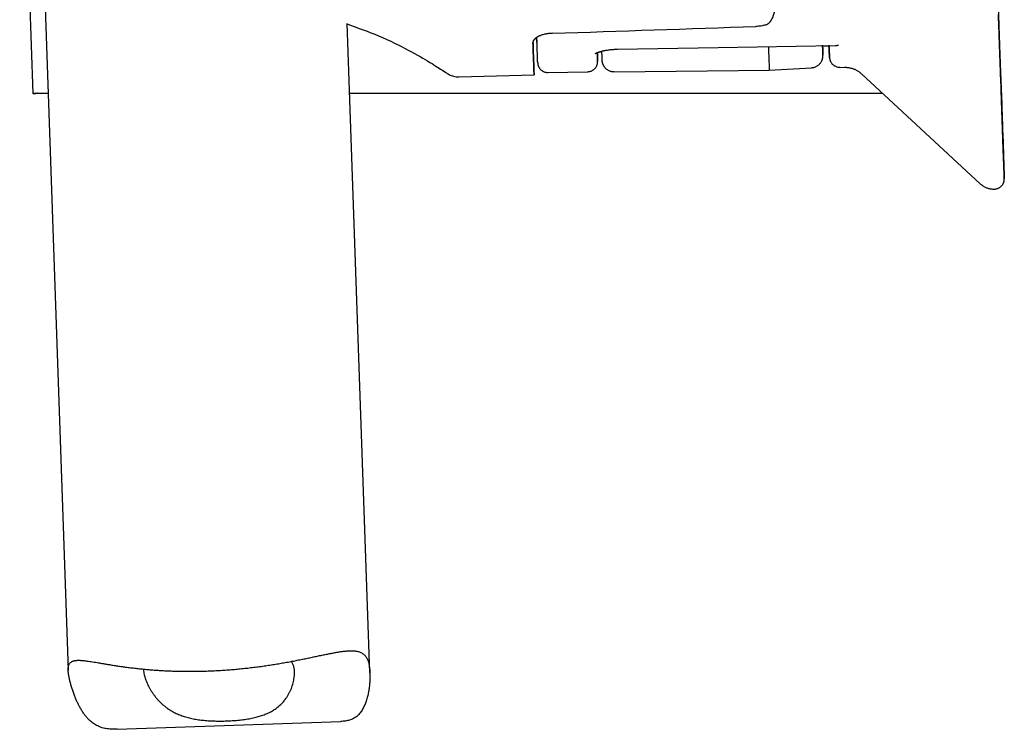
# Model space of a CAD drawing. Header units: millimetres. Extents: x 8 to 738, y 5 to 761.
# Tile 32 of 77: x 150 to 199, y 478 to 513. Entities that reach past the tile are written whole.
import ezdxf

# ---------------------------------------------------------------- set-up
doc = ezdxf.new("R2010")
doc.units = ezdxf.units.MM

msp = doc.modelspace()

# ---------------------------------------------------------------- linework, layer by layer
at = {"color": 7, "linetype": 'Continuous', "lineweight": 30}
for p, q in [((149.555, 528.636), (150.214, 509.753)), ((150.305, 528.667), (151.968, 481.032)), ((198.404, 509.764), (198.135, 517.46)), ((166.982, 480.906), (165.853, 513.236)), ((175.092, 512.274), (175.091, 512.294)), ((189.503, 512.114), (189.818, 512.119)), ((186.847, 510.903), (188.956, 511.032)), ((190.356, 511.049), (190.595, 511.054)), ((171.409, 510.58), (175.148, 510.678)), ((175.835, 510.796), (177.818, 510.831)), ((179.125, 510.835), (186.847, 510.903)), ((191.431, 510.734), (197.346, 505.257)), ((198.491, 506.987), (198.389, 509.91)), ((198.491, 506.978), (198.389, 509.901)), ((198.4, 509.57), (198.471, 507.537)), ((198.401, 509.558), (198.472, 507.525)), ((154.399, 478.099), (165.526, 478.488))]:
    msp.add_line(p, q, dxfattribs=at)
at = {"color": 7, "linetype": 'Continuous', "lineweight": 30, "flags": 128}
for points in [[(198.542, 505.508), (198.542, 505.508), (198.542, 505.518), (198.541, 505.547), (198.539, 505.595), (198.537, 505.663), (198.534, 505.749), (198.53, 505.854), (198.526, 505.978), (198.521, 506.12), (198.515, 506.282), (198.509, 506.461), (198.502, 506.66), (198.494, 506.876), (198.486, 507.111), (198.477, 507.364), (198.468, 507.634), (198.458, 507.922), (198.447, 508.228), (198.436, 508.55), (198.424, 508.89), (198.412, 509.246), (198.399, 509.619), (198.385, 510.008), (198.371, 510.414), (198.356, 510.834), (198.341, 511.271), (198.325, 511.722), (198.309, 512.188), (198.292, 512.669), (198.275, 513.164), (198.257, 513.673)], [(198.258, 513.644), (198.276, 513.136), (198.293, 512.642), (198.31, 512.162), (198.326, 511.697), (198.342, 511.246), (198.357, 510.811), (198.372, 510.391), (198.386, 509.986), (198.4, 509.598), (198.413, 509.226), (198.425, 508.87), (198.437, 508.532), (198.448, 508.21), (198.459, 507.906), (198.469, 507.618), (198.478, 507.349), (198.487, 507.097), (198.495, 506.864), (198.503, 506.648), (198.51, 506.451), (198.516, 506.272), (198.521, 506.112), (198.526, 505.97), (198.531, 505.847), (198.534, 505.743), (198.537, 505.658), (198.539, 505.592), (198.541, 505.545), (198.542, 505.517), (198.542, 505.508)], [(198.471, 507.537), (198.465, 507.718), (198.458, 507.911), (198.451, 508.115), (198.444, 508.33), (198.436, 508.556), (198.428, 508.792), (198.419, 509.04), (198.41, 509.299), (198.4, 509.568), (198.391, 509.847), (198.381, 510.137), (198.37, 510.438), (198.359, 510.748), (198.348, 511.068), (198.336, 511.398), (198.325, 511.738), (198.312, 512.087), (198.3, 512.446), (198.287, 512.814), (198.274, 513.191), (198.26, 513.577)], [(198.472, 507.525), (198.466, 507.705), (198.459, 507.897), (198.452, 508.1), (198.444, 508.314), (198.437, 508.539), (198.428, 508.776), (198.42, 509.023), (198.411, 509.28), (198.401, 509.549), (198.392, 509.828), (198.382, 510.117), (198.371, 510.416), (198.36, 510.726), (198.349, 511.046), (198.338, 511.375), (198.326, 511.714), (198.314, 512.063), (198.301, 512.421), (198.288, 512.788), (198.275, 513.164), (198.262, 513.55)], [(175.327, 511.279), (175.327, 511.282), (175.326, 511.292), (175.326, 511.309), (175.325, 511.332), (175.324, 511.362), (175.323, 511.398), (175.321, 511.441), (175.319, 511.49), (175.317, 511.546), (175.315, 511.608), (175.313, 511.677), (175.31, 511.752), (175.307, 511.834), (175.304, 511.922), (175.301, 512.016), (175.297, 512.117), (175.294, 512.224), (175.29, 512.337), (175.286, 512.457), (175.283, 512.543)], [(175.091, 512.289), (175.094, 512.228), (175.096, 512.172), (175.097, 512.124), (175.099, 512.081), (175.1, 512.046), (175.101, 512.016), (175.102, 511.994), (175.102, 511.978), (175.103, 511.968), (175.103, 511.965)], [(175.092, 512.274), (175.097, 512.136), (175.101, 512.005), (175.106, 511.879), (175.11, 511.76), (175.114, 511.647), (175.118, 511.54), (175.121, 511.439), (175.124, 511.344), (175.128, 511.255), (175.13, 511.173), (175.133, 511.097), (175.136, 511.027), (175.138, 510.963), (175.14, 510.906), (175.142, 510.855), (175.143, 510.811), (175.144, 510.773), (175.145, 510.741), (175.146, 510.716), (175.147, 510.697), (175.147, 510.684), (175.148, 510.678), (175.148, 510.678), (175.147, 510.685), (175.147, 510.698), (175.146, 510.718), (175.145, 510.744), (175.144, 510.776), (175.143, 510.815), (175.141, 510.86), (175.14, 510.911), (175.137, 510.969), (175.135, 511.033), (175.133, 511.103), (175.13, 511.18), (175.127, 511.263), (175.124, 511.352), (175.121, 511.447), (175.117, 511.549), (175.113, 511.656), (175.109, 511.77), (175.105, 511.89), (175.101, 512.016), (175.096, 512.148), (175.091, 512.286)], [(175.103, 511.965), (175.103, 511.969), (175.102, 511.979), (175.102, 511.995), (175.101, 512.019), (175.1, 512.048), (175.099, 512.085), (175.097, 512.127), (175.095, 512.177), (175.093, 512.233), (175.092, 512.285)], [(179.297, 511.954), (184.305, 512.037), (190.125, 512.134)], [(198.38, 510.168), (198.381, 510.134), (198.382, 510.1), (198.383, 510.067), (198.384, 510.035), (198.385, 510.003), (198.386, 509.972), (198.387, 509.941), (198.389, 509.91)], [(198.38, 510.157), (198.381, 510.123), (198.382, 510.09), (198.384, 510.057), (198.385, 510.025), (198.386, 509.993), (198.387, 509.962), (198.388, 509.931), (198.389, 509.901)], [(198.491, 506.987), (198.494, 506.891), (198.497, 506.802), (198.5, 506.719), (198.503, 506.642), (198.505, 506.572), (198.507, 506.507), (198.509, 506.45), (198.511, 506.398), (198.513, 506.353), (198.514, 506.314), (198.515, 506.282), (198.516, 506.256), (198.517, 506.236), (198.517, 506.223), (198.518, 506.217), (198.518, 506.216), (198.517, 506.222), (198.517, 506.235), (198.516, 506.254), (198.515, 506.279), (198.514, 506.311), (198.513, 506.349), (198.511, 506.394), (198.51, 506.444), (198.508, 506.502), (198.505, 506.565), (198.503, 506.635), (198.5, 506.711), (198.498, 506.794), (198.494, 506.883), (198.491, 506.978)]]:
    msp.add_lwpolyline(points, dxfattribs=at)
at = {"color": 7, "linetype": 'Continuous', "lineweight": 30}
for centre, major_axis, ratio, start_param, end_param in [((306.43, 537.145), (1317.684, 46.03), 0.015117, 4.612759, 4.620481), ((177.937, 532.647), (-0.372, 21.308), 0.000025, 2.936419, 3.346913)]:
    msp.add_ellipse(centre, major_axis=major_axis, ratio=ratio, start_param=start_param, end_param=end_param, dxfattribs=at)
for points, knots in [([(186.664, 513.16), (186.686, 513.168), (186.732, 513.185), (186.781, 513.216), (186.817, 513.244), (186.841, 513.266), (186.865, 513.289), (186.888, 513.315), (186.909, 513.341), (186.93, 513.368), (186.949, 513.397), (186.967, 513.427), (186.985, 513.458), (187.002, 513.492), (187.019, 513.528), (187.035, 513.565), (187.055, 513.618), (187.079, 513.694), (187.103, 513.795), (187.122, 513.912), (187.134, 514.046), (187.133, 514.14), (187.132, 514.189)], [0, 0, 0, 0, 0.054491, 0.114053, 0.139444, 0.165767, 0.193046, 0.221306, 0.250566, 0.277965, 0.306437, 0.335992, 0.366636, 0.398377, 0.431219, 0.465167, 0.500223, 0.576272, 0.664333, 0.764359, 0.876277, 1, 1, 1, 1]), ([(165.854, 513.209), (166.388, 513.017), (167.568, 512.591), (168.967, 511.882), (170.028, 511.271), (170.7, 510.833), (170.781, 510.779), (170.821, 510.752)], [0, 0, 0, 0, 0.1699226, 0.3752052, 0.5841011, 0.7924095, 1, 1, 1, 1]), ([(186.664, 513.16), (186.627, 513.15), (186.553, 513.129), (186.434, 513.107), (186.312, 513.091), (186.229, 513.087), (186.188, 513.085)], [0, 0, 0, 0, 0.255246, 0.506457, 0.754432, 1, 1, 1, 1]), ([(176.058, 512.746), (176.025, 512.744), (175.959, 512.741), (175.871, 512.732), (175.796, 512.721), (175.731, 512.71), (175.661, 512.694), (175.584, 512.675), (175.517, 512.653), (175.465, 512.634), (175.427, 512.619), (175.39, 512.603), (175.355, 512.586), (175.322, 512.569), (175.291, 512.55), (175.261, 512.531), (175.232, 512.51), (175.204, 512.488), (175.178, 512.465), (175.153, 512.438), (175.127, 512.405), (175.11, 512.374), (175.1, 512.347), (175.095, 512.329), (175.092, 512.311), (175.091, 512.298), (175.091, 512.29), (175.091, 512.287), (175.091, 512.286)], [0, 0, 0, 0, 0.061263, 0.123222, 0.164989, 0.207158, 0.249765, 0.308692, 0.369964, 0.401512, 0.433672, 0.466451, 0.499857, 0.530911, 0.563512, 0.597663, 0.633369, 0.670633, 0.709456, 0.749843, 0.803794, 0.871019, 0.897954, 0.931238, 0.958086, 0.986286, 0.994954, 1, 1, 1, 1]), ([(175.243, 512.503), (175.231, 512.495), (175.196, 512.471), (175.155, 512.428), (175.117, 512.377), (175.095, 512.325), (175.093, 512.291), (175.092, 512.274)], [0, 0, 0, 0, 0.111541, 0.335619, 0.557089, 0.777535, 1, 1, 1, 1]), ([(175.238, 512.514), (175.242, 512.505), (175.252, 512.483), (175.264, 512.448), (175.274, 512.413), (175.281, 512.381), (175.286, 512.352), (175.289, 512.329), (175.29, 512.313), (175.291, 512.303), (175.291, 512.298), (175.291, 512.297), (175.291, 512.297)], [0, 0, 0, 0, 0.141419, 0.314163, 0.474874, 0.620982, 0.748962, 0.852893, 0.921408, 0.960724, 0.98868, 1, 1, 1, 1]), ([(178.197, 511.739), (178.197, 511.739), (178.196, 511.738), (178.201, 511.741), (178.214, 511.749), (178.237, 511.761), (178.266, 511.775), (178.299, 511.788), (178.336, 511.802), (178.379, 511.817), (178.427, 511.832), (178.479, 511.847), (178.531, 511.86), (178.586, 511.873), (178.645, 511.886), (178.717, 511.9), (178.802, 511.914), (178.903, 511.927), (179.005, 511.938), (179.104, 511.946), (179.198, 511.951), (179.263, 511.953), (179.297, 511.954)], [0, 0, 0, 0, 0.009929, 0.052667, 0.100215, 0.153178, 0.205522, 0.249723, 0.295676, 0.342496, 0.389458, 0.435693, 0.483599, 0.521547, 0.56687, 0.61962, 0.679871, 0.747742, 0.823435, 0.878422, 0.937201, 1, 1, 1, 1]), ([(186.806, 512.079), (186.806, 512.061), (186.808, 512.011), (186.811, 511.933), (186.814, 511.848), (186.816, 511.775), (186.818, 511.716), (186.82, 511.672), (186.821, 511.654), (186.821, 511.645)], [0, 0, 0, 0, 0.085648, 0.244037, 0.402426, 0.560789, 0.719152, 0.859576, 1, 1, 1, 1]), ([(188.956, 511.033), (188.979, 511.035), (189.025, 511.039), (189.09, 511.055), (189.149, 511.076), (189.207, 511.104), (189.26, 511.136), (189.307, 511.172), (189.351, 511.213), (189.395, 511.263), (189.432, 511.318), (189.46, 511.37), (189.478, 511.411), (189.489, 511.443), (189.495, 511.464), (189.499, 511.477), (189.501, 511.486), (189.504, 511.497), (189.507, 511.51), (189.51, 511.526), (189.512, 511.54), (189.514, 511.554), (189.516, 511.567), (189.517, 511.579), (189.517, 511.59), (189.518, 511.599), (189.518, 511.608), (189.518, 511.617), (189.518, 511.629), (189.518, 511.643), (189.518, 511.659), (189.517, 511.673), (189.517, 511.686), (189.517, 511.696), (189.516, 511.707), (189.516, 511.717), (189.516, 511.726), (189.515, 511.738), (189.515, 511.752), (189.514, 511.77), (189.513, 511.791), (189.512, 511.817), (189.511, 511.848), (189.51, 511.885), (189.509, 511.928), (189.507, 511.979), (189.505, 512.037), (189.503, 512.086), (189.502, 512.117), (189.502, 512.124)], [0, 0, 0, 0, 0.013032, 0.025485, 0.03719, 0.048005, 0.060849, 0.071732, 0.080849, 0.094488, 0.108495, 0.117985, 0.126823, 0.133445, 0.136963, 0.139264, 0.140801, 0.142363, 0.145923, 0.15048, 0.15851, 0.169004, 0.182073, 0.199834, 0.220936, 0.245406, 0.271684, 0.297158, 0.321789, 0.358791, 0.393715, 0.426563, 0.44871, 0.469804, 0.489847, 0.508839, 0.526807, 0.546009, 0.572088, 0.601899, 0.635444, 0.672726, 0.714624, 0.76042, 0.810118, 0.863724, 0.921244, 0.982687, 1, 1, 1, 1]), ([(189.502, 512.124), (189.503, 512.11), (189.505, 512.051), (189.508, 511.966), (189.511, 511.868), (189.514, 511.79), (189.516, 511.729), (189.518, 511.685), (189.519, 511.659), (189.519, 511.65), (189.519, 511.658), (189.518, 511.687), (189.516, 511.742), (189.513, 511.821), (189.509, 511.925), (189.506, 512.033), (189.503, 512.117), (189.502, 512.149)], [0, 0, 0, 0, 0.021666, 0.089249, 0.156779, 0.224266, 0.291718, 0.357942, 0.424149, 0.490349, 0.556548, 0.635366, 0.714208, 0.793089, 0.872023, 0.951024, 1, 1, 1, 1]), ([(189.816, 512.154), (189.817, 512.13), (189.821, 512.047), (189.827, 511.93), (189.834, 511.802), (189.839, 511.7), (189.844, 511.62), (189.846, 511.564), (189.848, 511.53), (189.849, 511.519), (189.848, 511.532), (189.846, 511.567), (189.843, 511.627), (189.839, 511.71), (189.833, 511.815), (189.827, 511.944), (189.821, 512.049), (189.817, 512.118), (189.817, 512.129)], [0, 0, 0, 0, 0.028312, 0.097254, 0.166259, 0.235336, 0.303083, 0.370789, 0.438524, 0.506361, 0.575394, 0.644343, 0.713286, 0.782297, 0.851385, 0.919139, 0.986846, 1, 1, 1, 1]), ([(189.817, 512.129), (189.818, 512.116), (189.82, 512.085), (189.822, 512.039), (189.824, 511.992), (189.827, 511.951), (189.829, 511.915), (189.83, 511.879), (189.832, 511.843), (189.834, 511.806), (189.836, 511.77), (189.838, 511.734), (189.84, 511.7), (189.842, 511.666), (189.843, 511.633), (189.845, 511.601), (189.846, 511.574), (189.848, 511.548), (189.85, 511.523), (189.852, 511.498), (189.855, 511.474), (189.859, 511.454), (189.862, 511.436), (189.865, 511.425), (189.87, 511.406), (189.879, 511.379), (189.893, 511.346), (189.914, 511.306), (189.94, 511.265), (189.97, 511.226), (190.007, 511.188), (190.053, 511.15), (190.109, 511.114), (190.178, 511.083), (190.262, 511.059), (190.324, 511.057), (190.356, 511.056)], [0, 0, 0, 0, 0.027933, 0.068335, 0.105823, 0.140398, 0.172062, 0.200817, 0.238522, 0.275788, 0.314797, 0.355546, 0.398036, 0.442266, 0.494641, 0.549263, 0.605895, 0.660492, 0.711627, 0.759331, 0.796775, 0.831845, 0.849277, 0.865976, 0.88029, 0.890458, 0.899338, 0.907778, 0.916789, 0.924242, 0.933402, 0.944318, 0.954909, 0.967977, 0.983184, 1, 1, 1, 1]), ([(190.125, 512.135), (190.129, 512.135), (190.15, 512.133), (190.186, 512.136), (190.23, 512.143), (190.267, 512.152), (190.289, 512.159), (190.299, 512.162)], [0, 0, 0, 0, 0.066573, 0.369889, 0.625252, 0.83466, 1, 1, 1, 1]), ([(177.818, 510.833), (177.842, 510.835), (177.889, 510.837), (177.956, 510.854), (178.015, 510.876), (178.069, 510.905), (178.116, 510.937), (178.158, 510.974), (178.193, 511.012), (178.225, 511.054), (178.251, 511.098), (178.27, 511.137), (178.281, 511.167), (178.286, 511.184), (178.289, 511.194), (178.291, 511.202), (178.293, 511.209), (178.295, 511.218), (178.299, 511.232), (178.301, 511.247), (178.304, 511.26), (178.305, 511.271), (178.306, 511.281), (178.306, 511.289), (178.307, 511.297), (178.307, 511.303), (178.307, 511.311), (178.307, 511.319), (178.308, 511.328), (178.308, 511.339), (178.308, 511.353), (178.308, 511.369), (178.307, 511.385), (178.307, 511.398), (178.307, 511.41), (178.307, 511.421), (178.307, 511.432), (178.307, 511.443), (178.306, 511.456), (178.306, 511.474), (178.306, 511.495), (178.305, 511.521), (178.305, 511.552), (178.304, 511.588), (178.303, 511.631), (178.303, 511.682), (178.302, 511.734), (178.301, 511.772), (178.301, 511.789)], [0, 0, 0, 0, 0.014212, 0.027607, 0.03991, 0.050905, 0.063272, 0.073326, 0.083343, 0.093587, 0.104, 0.113646, 0.11886, 0.122311, 0.124115, 0.125521, 0.127052, 0.128802, 0.133182, 0.143727, 0.158643, 0.173535, 0.191255, 0.211157, 0.233746, 0.258603, 0.283203, 0.307133, 0.330393, 0.352984, 0.392664, 0.4301, 0.465293, 0.489009, 0.511587, 0.533029, 0.553336, 0.573231, 0.595667, 0.625777, 0.659855, 0.697903, 0.739921, 0.786892, 0.838, 0.893248, 0.952639, 1, 1, 1, 1]), ([(178.198, 511.73), (178.198, 511.73), (178.197, 511.73), (178.207, 511.736), (178.229, 511.748), (178.262, 511.763), (178.295, 511.777), (178.326, 511.789), (178.361, 511.802), (178.404, 511.816), (178.453, 511.83), (178.489, 511.84), (178.506, 511.844)], [0, 0, 0, 0, 0.06769, 0.165954, 0.305401, 0.449535, 0.53591, 0.613872, 0.699956, 0.796235, 0.902955, 1, 1, 1, 1]), ([(178.506, 511.853), (178.506, 511.841), (178.508, 511.798), (178.51, 511.735), (178.512, 511.665), (178.514, 511.605), (178.516, 511.554), (178.518, 511.512), (178.519, 511.477), (178.521, 511.448), (178.522, 511.424), (178.523, 511.404), (178.524, 511.388), (178.524, 511.376), (178.525, 511.366), (178.526, 511.358), (178.527, 511.349), (178.529, 511.335), (178.532, 511.316), (178.537, 511.293), (178.544, 511.266), (178.552, 511.24), (178.561, 511.217), (178.568, 511.199), (178.577, 511.18), (178.587, 511.159), (178.601, 511.134), (178.617, 511.107), (178.639, 511.076), (178.668, 511.039), (178.706, 511), (178.752, 510.96), (178.807, 510.922), (178.866, 510.89), (178.929, 510.865), (178.991, 510.848), (179.057, 510.837), (179.102, 510.836), (179.125, 510.835)], [0, 0, 0, 0, 0.0350769, 0.1160538, 0.1931594, 0.2664115, 0.335825, 0.4014122, 0.459756, 0.5147139, 0.5662913, 0.6144925, 0.6593204, 0.6925716, 0.7236907, 0.7526781, 0.7788318, 0.8022432, 0.8216827, 0.8373554, 0.8480422, 0.8567819, 0.860704, 0.8645162, 0.8683879, 0.8730558, 0.8780494, 0.8841885, 0.8914874, 0.9001684, 0.9112685, 0.9224463, 0.9353058, 0.9497212, 0.9614426, 0.9738209, 0.9867235, 1, 1, 1, 1]), ([(186.821, 511.645), (186.823, 511.592), (186.827, 511.485), (186.831, 511.349), (186.836, 511.229), (186.839, 511.128), (186.842, 511.046), (186.844, 510.982), (186.846, 510.937), (186.847, 510.908), (186.847, 510.905), (186.847, 510.903)], [0, 0, 0, 0, 0.1120038, 0.2240062, 0.3360075, 0.4480076, 0.560007, 0.670006, 0.7800044, 0.8900022, 1, 1, 1, 1]), ([(175.327, 511.274), (175.327, 511.274), (175.327, 511.273), (175.327, 511.271), (175.327, 511.266), (175.328, 511.258), (175.329, 511.242), (175.332, 511.217), (175.339, 511.183), (175.35, 511.141), (175.366, 511.098), (175.387, 511.056), (175.41, 511.018), (175.438, 510.98), (175.47, 510.944), (175.506, 510.911), (175.545, 510.882), (175.588, 510.856), (175.633, 510.834), (175.68, 510.817), (175.731, 510.804), (175.783, 510.797), (175.818, 510.796), (175.835, 510.796)], [0, 0, 0, 0, 0.010648, 0.02384, 0.031221, 0.041157, 0.058541, 0.090122, 0.139263, 0.190235, 0.254889, 0.310958, 0.367265, 0.426432, 0.487234, 0.549107, 0.611697, 0.674778, 0.738202, 0.801869, 0.86571, 0.936747, 1, 1, 1, 1]), ([(190.595, 511.053), (190.621, 511.053), (190.675, 511.054), (190.755, 511.047), (190.835, 511.034), (190.914, 511.017), (190.99, 510.995), (191.064, 510.968), (191.136, 510.936), (191.204, 510.9), (191.27, 510.861), (191.332, 510.817), (191.386, 510.775), (191.417, 510.746), (191.431, 510.734)], [0, 0, 0, 0, 0.0860863, 0.1753169, 0.2637213, 0.3513129, 0.4380971, 0.5240716, 0.6092271, 0.6935464, 0.7770047, 0.8595684, 0.9411944, 1, 1, 1, 1]), ([(170.821, 510.752), (170.854, 510.731), (170.919, 510.69), (171.025, 510.643), (171.143, 510.606), (171.272, 510.582), (171.363, 510.581), (171.408, 510.58)], [0, 0, 0, 0, 0.185149, 0.372408, 0.560535, 0.78158, 1, 1, 1, 1]), ([(198.379, 510.184), (198.379, 510.184), (198.379, 510.184), (198.379, 510.173), (198.38, 510.168)], [0, 0, 0, 0, 0.497523, 1, 1, 1, 1]), ([(198.4, 509.57), (198.399, 509.611), (198.396, 509.692), (198.392, 509.797), (198.389, 509.884), (198.387, 509.954), (198.385, 510.007), (198.384, 510.047), (198.383, 510.076), (198.382, 510.106), (198.381, 510.134), (198.38, 510.157), (198.379, 510.172), (198.379, 510.18), (198.379, 510.182), (198.379, 510.182)], [0, 0, 0, 0, 0.147176, 0.291682, 0.392747, 0.489815, 0.583957, 0.636648, 0.687441, 0.736592, 0.807844, 0.877096, 0.928624, 0.9783, 1, 1, 1, 1]), ([(198.38, 510.171), (198.38, 510.172), (198.379, 510.176), (198.38, 510.172), (198.38, 510.162), (198.38, 510.157)], [0, 0, 0, 0, 0.153707, 0.574298, 1, 1, 1, 1]), ([(198.401, 509.558), (198.4, 509.585), (198.398, 509.64), (198.395, 509.72), (198.393, 509.791), (198.391, 509.853), (198.389, 509.908), (198.387, 509.958), (198.385, 510.006), (198.384, 510.051), (198.383, 510.086), (198.382, 510.113), (198.381, 510.132), (198.38, 510.151), (198.38, 510.16), (198.38, 510.166)], [0, 0, 0, 0, 0.10306, 0.204806, 0.305989, 0.385423, 0.462685, 0.53823, 0.612548, 0.694148, 0.771901, 0.822095, 0.871334, 0.919958, 1, 1, 1, 1]), ([(150.214, 509.753), (150.214, 509.753), (150.214, 509.753), (150.215, 509.753), (150.216, 509.753), (150.218, 509.754), (150.22, 509.754), (150.225, 509.754), (150.231, 509.754), (150.239, 509.754), (150.251, 509.755), (150.266, 509.755), (150.285, 509.755), (150.309, 509.756), (150.33, 509.756), (150.346, 509.756), (150.353, 509.757), (150.359, 509.757), (150.365, 509.757), (150.371, 509.757), (150.384, 509.757), (150.412, 509.757), (150.463, 509.758), (150.53, 509.758), (150.593, 509.758), (150.634, 509.758), (150.65, 509.758), (150.654, 509.758), (150.659, 509.758), (150.663, 509.758), (150.668, 509.758), (150.671, 509.758), (150.675, 509.758), (150.681, 509.758), (150.691, 509.758), (150.706, 509.758), (150.725, 509.758), (150.748, 509.758), (150.777, 509.758), (150.811, 509.758), (150.85, 509.758), (150.894, 509.758), (150.933, 509.758), (150.957, 509.758), (150.965, 509.758)], [0, 0, 0, 0, 0.010994, 0.025891, 0.043745, 0.064554, 0.08832, 0.115041, 0.146395, 0.181031, 0.218949, 0.260149, 0.30463, 0.352394, 0.403439, 0.418721, 0.428235, 0.436931, 0.445593, 0.454221, 0.462814, 0.502863, 0.572484, 0.648651, 0.72168, 0.756515, 0.760378, 0.764231, 0.768074, 0.771908, 0.775732, 0.779546, 0.781503, 0.786279, 0.794869, 0.806761, 0.822198, 0.841179, 0.863705, 0.889775, 0.91939, 0.950559, 0.984878, 1, 1, 1, 1]), ([(150.448, 509.758), (150.422, 509.757), (150.366, 509.756), (150.302, 509.754), (150.252, 509.753), (150.221, 509.753), (150.216, 509.753), (150.214, 509.753)], [0, 0, 0, 0, 0.170611, 0.375233, 0.58167, 0.789924, 1, 1, 1, 1]), ([(150.377, 509.757), (150.387, 509.757), (150.407, 509.757), (150.446, 509.757), (150.494, 509.757), (150.551, 509.757), (150.613, 509.757), (150.679, 509.757), (150.749, 509.757), (150.827, 509.757), (150.899, 509.757), (150.947, 509.757), (150.965, 509.757)], [0, 0, 0, 0, 0.105502, 0.218676, 0.32934, 0.437881, 0.548466, 0.642928, 0.739526, 0.838289, 0.939249, 1, 1, 1, 1]), ([(165.974, 509.757), (166.016, 509.757), (166.245, 509.757), (166.667, 509.757), (167.242, 509.757), (167.827, 509.757), (168.423, 509.757), (169.036, 509.757), (169.665, 509.757), (170.31, 509.757), (170.966, 509.757), (171.634, 509.757), (172.263, 509.757), (172.852, 509.757), (173.399, 509.757), (173.952, 509.757), (174.51, 509.757), (175.121, 509.757), (175.78, 509.757), (176.481, 509.757), (177.171, 509.757), (177.851, 509.757), (178.515, 509.757), (179.165, 509.757), (179.798, 509.757), (180.42, 509.757), (181.033, 509.757), (181.637, 509.757), (182.232, 509.757), (182.813, 509.757), (183.381, 509.757), (183.932, 509.757), (184.467, 509.757), (184.984, 509.757), (185.489, 509.757), (186.002, 509.757), (186.523, 509.757), (187.049, 509.757), (187.558, 509.757), (188.05, 509.757), (188.523, 509.757), (188.976, 509.757), (189.411, 509.757), (189.829, 509.757), (190.232, 509.757), (190.62, 509.757), (190.993, 509.757), (191.351, 509.757), (191.681, 509.757), (191.984, 509.757), (192.248, 509.757), (192.413, 509.757), (192.486, 509.757)], [0, 0, 0, 0, 0.0045872, 0.0252919, 0.0459239, 0.0668505, 0.0880716, 0.1095873, 0.1317968, 0.1543113, 0.1771308, 0.2002552, 0.2236844, 0.2423072, 0.2611184, 0.2801183, 0.299307, 0.3186837, 0.343123, 0.36727, 0.391125, 0.414688, 0.437959, 0.4605301, 0.4828191, 0.5048261, 0.5265509, 0.5483808, 0.5699181, 0.5911633, 0.6121166, 0.6327779, 0.6527852, 0.6725104, 0.6919536, 0.7111151, 0.7326221, 0.7537628, 0.7745369, 0.7949444, 0.8149851, 0.834311, 0.853283, 0.8719011, 0.8901655, 0.9080761, 0.9256333, 0.9428372, 0.9596875, 0.9742229, 0.9884842, 1, 1, 1, 1]), ([(165.974, 509.757), (166.182, 509.757), (166.616, 509.757), (167.282, 509.757), (167.971, 509.757), (168.667, 509.757), (169.369, 509.757), (170.075, 509.757), (170.784, 509.757), (171.495, 509.757), (172.208, 509.757), (172.922, 509.757), (173.637, 509.757), (174.354, 509.757), (175.073, 509.757), (175.791, 509.757), (176.507, 509.757), (177.221, 509.757), (177.932, 509.757), (178.639, 509.757), (179.344, 509.757), (180.045, 509.757), (180.741, 509.757), (181.43, 509.757), (182.112, 509.757), (182.787, 509.757), (183.455, 509.757), (184.116, 509.757), (184.769, 509.757), (185.412, 509.757), (186.045, 509.757), (186.666, 509.757), (187.277, 509.757), (187.876, 509.757), (188.463, 509.757), (189.04, 509.757), (189.605, 509.757), (190.156, 509.757), (190.692, 509.757), (191.214, 509.757), (191.719, 509.757), (192.144, 509.757), (192.394, 509.757), (192.486, 509.757)], [0, 0, 0, 0, 0.022815, 0.047458, 0.0721, 0.096765, 0.121473, 0.146245, 0.170933, 0.195565, 0.220164, 0.24475, 0.269348, 0.293978, 0.318663, 0.343398, 0.368079, 0.392725, 0.417361, 0.442006, 0.466684, 0.491415, 0.516111, 0.540762, 0.565391, 0.590019, 0.614669, 0.639363, 0.664122, 0.688838, 0.713503, 0.738138, 0.762766, 0.787408, 0.812086, 0.836823, 0.861674, 0.886464, 0.911216, 0.935952, 0.960695, 0.985466, 1, 1, 1, 1]), ([(198.394, 509.764), (198.396, 509.764), (198.4, 509.764), (198.407, 509.764), (198.411, 509.764), (198.415, 509.764), (198.415, 509.764), (198.415, 509.764), (198.415, 509.763), (198.415, 509.763), (198.414, 509.763), (198.414, 509.763), (198.414, 509.762), (198.413, 509.762), (198.412, 509.761), (198.411, 509.761), (198.409, 509.76), (198.407, 509.76), (198.406, 509.76), (198.406, 509.759), (198.406, 509.759), (198.405, 509.759), (198.405, 509.759), (198.404, 509.759), (198.403, 509.759), (198.4, 509.758), (198.397, 509.758), (198.395, 509.757), (198.394, 509.757)], [0, 0, 0, 0, 0.015213, 0.031721, 0.044123, 0.051066, 0.052914, 0.060687, 0.075322, 0.097312, 0.128744, 0.169248, 0.219268, 0.276245, 0.342523, 0.418323, 0.503799, 0.597593, 0.610579, 0.623727, 0.637038, 0.650511, 0.664146, 0.67337, 0.723277, 0.828166, 0.937375, 1, 1, 1, 1]), ([(198.394, 509.757), (198.401, 509.757), (198.414, 509.757), (198.413, 509.757), (198.412, 509.757)], [0, 0, 0, 0, 0.5199816, 1, 1, 1, 1]), ([(197.344, 505.258), (197.358, 505.246), (197.388, 505.218), (197.44, 505.178), (197.499, 505.139), (197.561, 505.104), (197.625, 505.073), (197.692, 505.047), (197.762, 505.024), (197.837, 505.007), (197.914, 504.996), (197.989, 504.99), (198.037, 504.991), (198.06, 504.991)], [0, 0, 0, 0, 0.069298, 0.159468, 0.249908, 0.340559, 0.431375, 0.522324, 0.61338, 0.714379, 0.814305, 0.912932, 1, 1, 1, 1]), ([(198.06, 504.991), (198.076, 504.992), (198.109, 504.994), (198.158, 505.003), (198.208, 505.018), (198.254, 505.037), (198.298, 505.06), (198.338, 505.086), (198.374, 505.116), (198.407, 505.147), (198.436, 505.181), (198.462, 505.217), (198.483, 505.253), (198.501, 505.289), (198.515, 505.324), (198.525, 505.359), (198.533, 505.392), (198.538, 505.422), (198.541, 505.448), (198.542, 505.469), (198.543, 505.483), (198.543, 505.492), (198.543, 505.497), (198.543, 505.5), (198.543, 505.502), (198.542, 505.503), (198.542, 505.503)], [0, 0, 0, 0, 0.05878, 0.124254, 0.188312, 0.251015, 0.312392, 0.37244, 0.431131, 0.488408, 0.544183, 0.598333, 0.650694, 0.701045, 0.749097, 0.794471, 0.836665, 0.87501, 0.908554, 0.935557, 0.953111, 0.963808, 0.971571, 0.978747, 0.989308, 1, 1, 1, 1]), ([(157.662, 480.986), (157.76, 480.985), (157.954, 480.983), (158.251, 480.985), (158.551, 480.989), (158.855, 480.998), (159.16, 481.01), (159.467, 481.026), (159.776, 481.046), (160.083, 481.069), (160.384, 481.095), (160.681, 481.124), (160.977, 481.157), (161.273, 481.192), (161.566, 481.231), (161.857, 481.272), (162.145, 481.317), (162.427, 481.363), (162.703, 481.41), (162.973, 481.459), (163.238, 481.509), (163.498, 481.56), (163.752, 481.612), (164.001, 481.663), (164.242, 481.714), (164.477, 481.764), (164.704, 481.811), (164.923, 481.855), (165.133, 481.896), (165.336, 481.933), (165.528, 481.963), (165.712, 481.987), (165.885, 482.002), (166.029, 482.007), (166.146, 482.005), (166.241, 481.997), (166.331, 481.983), (166.415, 481.963), (166.494, 481.937), (166.567, 481.903), (166.634, 481.862), (166.694, 481.813), (166.748, 481.757), (166.796, 481.693), (166.838, 481.621), (166.874, 481.54), (166.905, 481.451), (166.931, 481.353), (166.951, 481.246), (166.97, 481.106), (166.983, 480.929), (166.985, 480.711), (166.976, 480.485), (166.954, 480.253), (166.921, 480.019), (166.874, 479.786), (166.814, 479.559), (166.751, 479.378), (166.692, 479.241), (166.644, 479.143), (166.591, 479.049), (166.533, 478.961), (166.469, 478.879), (166.399, 478.803), (166.324, 478.736), (166.243, 478.677), (166.157, 478.628), (166.066, 478.587), (165.97, 478.553), (165.868, 478.527), (165.761, 478.508), (165.647, 478.495), (165.569, 478.489), (165.527, 478.488), (165.526, 478.488)], [0, 0, 0, 0, 0.015425, 0.030877, 0.046537, 0.062198, 0.077972, 0.093746, 0.109738, 0.12576, 0.141185, 0.156636, 0.17229, 0.187945, 0.203708, 0.219471, 0.235442, 0.25144, 0.267114, 0.282812, 0.298708, 0.314603, 0.330604, 0.346605, 0.362808, 0.379039, 0.395255, 0.411499, 0.427986, 0.444473, 0.461099, 0.477725, 0.494631, 0.511583, 0.522695, 0.533823, 0.545082, 0.55634, 0.567674, 0.579008, 0.590491, 0.601997, 0.613111, 0.624247, 0.635559, 0.646871, 0.65828, 0.66969, 0.681279, 0.692891, 0.712197, 0.731558, 0.751031, 0.770529, 0.790248, 0.809988, 0.829811, 0.849679, 0.859498, 0.869327, 0.879268, 0.889208, 0.899221, 0.909233, 0.9194, 0.929596, 0.939417, 0.949263, 0.959275, 0.969288, 0.979383, 0.989479, 0.999723, 1, 1, 1, 1]), ([(154.399, 478.1), (154.369, 478.099), (154.292, 478.096), (154.171, 478.098), (154.037, 478.106), (153.907, 478.121), (153.783, 478.144), (153.663, 478.174), (153.546, 478.213), (153.434, 478.261), (153.326, 478.318), (153.222, 478.386), (153.123, 478.462), (153.018, 478.555), (152.911, 478.668), (152.802, 478.801), (152.7, 478.943), (152.606, 479.092), (152.519, 479.248), (152.439, 479.408), (152.365, 479.571), (152.293, 479.745), (152.224, 479.929), (152.159, 480.121), (152.103, 480.308), (152.055, 480.491), (152.016, 480.665), (151.987, 480.827), (151.97, 480.972), (151.966, 481.085), (151.971, 481.172), (151.981, 481.237), (151.998, 481.295), (152.021, 481.347), (152.051, 481.392), (152.087, 481.43), (152.13, 481.461), (152.18, 481.486), (152.235, 481.505), (152.296, 481.519), (152.363, 481.528), (152.437, 481.532), (152.517, 481.533), (152.603, 481.529), (152.695, 481.522), (152.799, 481.511), (152.915, 481.497), (153.044, 481.478), (153.181, 481.457), (153.326, 481.433), (153.478, 481.408), (153.638, 481.381), (153.806, 481.352), (153.99, 481.322), (154.192, 481.289), (154.413, 481.255), (154.644, 481.221), (154.884, 481.188), (155.133, 481.157), (155.39, 481.127), (155.656, 481.099), (155.906, 481.075), (156.135, 481.056), (156.343, 481.041), (156.555, 481.027), (156.77, 481.015), (156.989, 481.005), (157.21, 480.997), (157.435, 480.99), (157.586, 480.988), (157.662, 480.986)], [0, 0, 0, 0, 0.007326, 0.018784, 0.030368, 0.041975, 0.05326, 0.064571, 0.076095, 0.087619, 0.09927, 0.110923, 0.122802, 0.134707, 0.150422, 0.166178, 0.182132, 0.198087, 0.214119, 0.230152, 0.246313, 0.262483, 0.281495, 0.300522, 0.319606, 0.338719, 0.358221, 0.377788, 0.3976, 0.417509, 0.430106, 0.442727, 0.455539, 0.468351, 0.481263, 0.494176, 0.507275, 0.520397, 0.532993, 0.545607, 0.558348, 0.571089, 0.583895, 0.5967, 0.609624, 0.622562, 0.637562, 0.652582, 0.667747, 0.682911, 0.698149, 0.713388, 0.728768, 0.744165, 0.762113, 0.780089, 0.798289, 0.816488, 0.834809, 0.85313, 0.871685, 0.890273, 0.903845, 0.91743, 0.931118, 0.944805, 0.958547, 0.97229, 0.986138, 1, 1, 1, 1]), ([(155.722, 481.093), (155.721, 481.086), (155.716, 481.042), (155.726, 480.948), (155.747, 480.823), (155.778, 480.703), (155.814, 480.593), (155.857, 480.479), (155.907, 480.361), (155.965, 480.242), (156.03, 480.121), (156.102, 480), (156.182, 479.878), (156.27, 479.757), (156.366, 479.637), (156.47, 479.52), (156.584, 479.405), (156.707, 479.294), (156.841, 479.188), (156.985, 479.087), (157.152, 478.985), (157.345, 478.885), (157.567, 478.792), (157.765, 478.725), (157.931, 478.679), (158.099, 478.638), (158.315, 478.595), (158.582, 478.557), (158.86, 478.53), (159.141, 478.514), (159.423, 478.507), (159.705, 478.508), (159.989, 478.518), (160.273, 478.536), (160.508, 478.558), (160.693, 478.581), (160.831, 478.601), (160.968, 478.623), (161.102, 478.649), (161.235, 478.678), (161.403, 478.719), (161.602, 478.779), (161.787, 478.849), (161.928, 478.912), (162.031, 478.963), (162.13, 479.019), (162.252, 479.095), (162.393, 479.196), (162.543, 479.328), (162.678, 479.471), (162.788, 479.611), (162.878, 479.746), (162.951, 479.873), (163.016, 480.003), (163.072, 480.135), (163.12, 480.269), (163.16, 480.405), (163.19, 480.539), (163.216, 480.691), (163.228, 480.826), (163.229, 480.944), (163.225, 481.031), (163.215, 481.114), (163.2, 481.193), (163.18, 481.269), (163.153, 481.339), (163.12, 481.404), (163.092, 481.45), (163.073, 481.473), (163.069, 481.478)], [0, 0, 0, 0, 0.0037235, 0.0234066, 0.0433425, 0.0575633, 0.0718165, 0.0862652, 0.1007145, 0.1152539, 0.1297935, 0.1445029, 0.1592326, 0.1741237, 0.1890379, 0.2040279, 0.2190468, 0.2344244, 0.2498418, 0.2653948, 0.2810003, 0.300386, 0.3200343, 0.3398227, 0.3498545, 0.3599057, 0.379294, 0.398965, 0.4187779, 0.4388777, 0.4582631, 0.4779046, 0.497675, 0.5177101, 0.5378664, 0.5480952, 0.558324, 0.5686296, 0.5789351, 0.5893899, 0.599866, 0.6195105, 0.6394548, 0.6495059, 0.6595571, 0.6697527, 0.6799672, 0.6991438, 0.7185354, 0.738028, 0.7577144, 0.7730601, 0.7884379, 0.8039041, 0.8193966, 0.8351844, 0.8509972, 0.8668863, 0.8828024, 0.9053595, 0.9167577, 0.9281556, 0.9396241, 0.951092, 0.9627053, 0.9743438, 0.9856197, 0.9969206, 1, 1, 1, 1])]:
    msp.add_open_spline(points, degree=3, knots=knots, dxfattribs=at)

doc.saveas('drawing.dxf')
